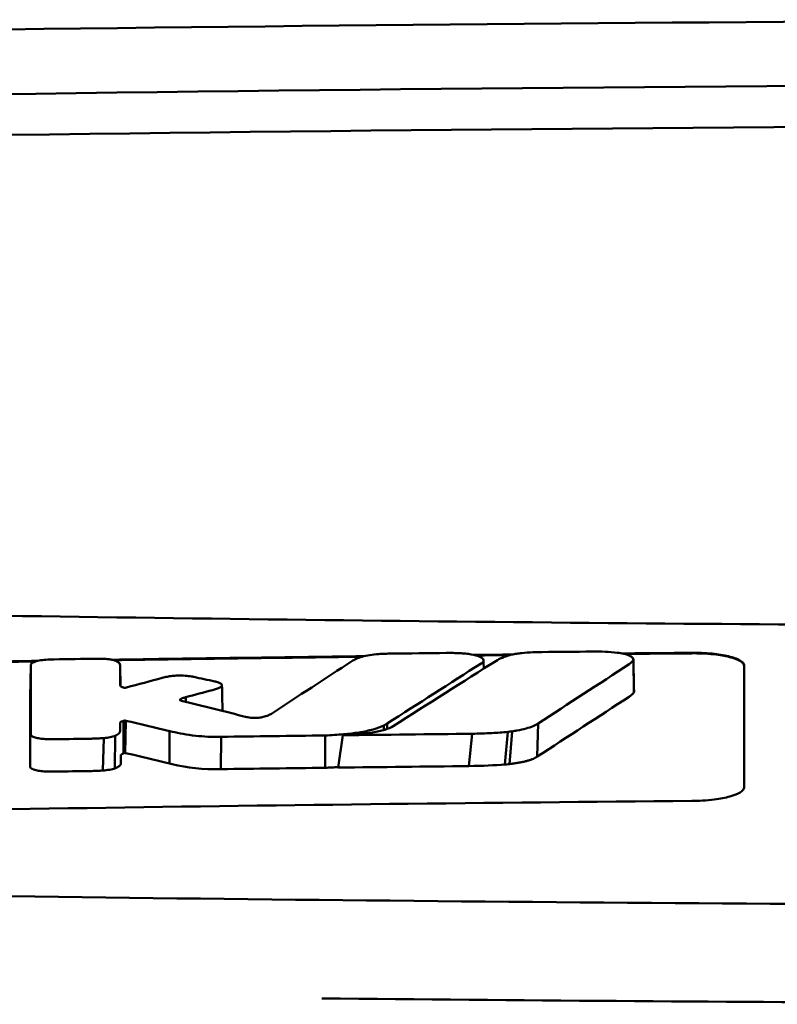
# Model space of a CAD drawing. Header units: millimetres. Extents: x 274 to 874, y -22 to 883.
# Tile 9 of 12: x 545 to 560, y 864 to 883. Entities that reach past the tile are written whole.
import ezdxf

# ---------------------------------------------------------------- set-up
doc = ezdxf.new("R2010")
doc.units = ezdxf.units.MM
doc.layers.add('Visible (ISO)', color=7, linetype='Continuous', lineweight=50)

msp = doc.modelspace()

# ---------------------------------------------------------------- linework, layer by layer
at = {"layer": 'Visible (ISO)'}
for p, q in [((557.115, 870.432), (557.124, 869.812)), ((545.626, 870.329), (545.614, 869.717)), ((547.329, 870.327), (547.337, 869.93)), ((547.33, 869.946), (547.33, 869.947)), ((548.579, 869.72), (548.582, 869.631)), ((548.473, 869.677), (548.473, 869.662)), ((547.392, 869.269), (547.391, 868.649)), ((547.414, 869.274), (547.407, 868.657)), ((547.434, 869.272), (547.427, 868.656)), ((552.354, 869.181), (552.355, 869.094)), ((552.419, 869.218), (552.42, 869.116)), ((555.298, 869.218), (555.284, 868.589)), ((547.015, 868.941), (546.998, 868.323)), ((547.233, 868.986), (547.23, 868.364)), ((548.272, 869.076), (548.267, 868.459)), ((549.253, 868.966), (549.249, 868.349)), ((551.237, 868.375), (551.237, 868.991)), ((551.488, 868.378), (551.573, 868.995)), ((554.043, 869.024), (553.977, 868.407)), ((554.72, 869.06), (554.665, 868.438)), ((554.802, 869.069), (554.755, 868.446))]:
    msp.add_line(p, q, dxfattribs=at)
for centre, major_axis, ratio, start_param, end_param in [((573.49, 853.41), (250.217, -0.007), 0.116796, 1.571075, 1.752137), ((573.644, 856.4), (225.492, 0.002), 0.110939, 1.570719, 1.791596), ((573.666, 856.369), (-227.223, 0), 0.106767, 4.71241, 4.92951), ((546.064, 868.943), (51.403, 0.789), 0.029133, 1.554631, 1.57023), ((257.176, -2606.999), (-235.079, 3524.364), 0.687287, 6.065929, 6.066443), ((547.285, 868.887), (25.972, -6.076), 0.015321, 1.536366, 1.568667), ((549.248, 868.969), (0.152, 0.003), 0.020884, 4.663305, 4.744135), ((573.389, -918.308), (1787.892, 0), 0.999745, 1.583186, 1.584297), ((573.359, -915.269), (-1784.851, -1.513), 0.999745, 4.722363, 4.723748), ((548.318, 870.209), (6.766, -1.024), 0.083118, 5.966235, 6.005906), ((545.625, 868.4), (-0.0014, -0.0329), 0.45485, 4.797147, 4.891032), ((548.431, 868.856), (1.323, -0.316), 0.311917, 4.663131, 4.702558), ((826.286, 1574.678), (-278.359, -706.106), 0.063886, 0.008479, 0.026829), ((573.88, -935.599), (1804.576, 0), 0.999745, 1.583344, 1.584446), ((573.64, -916.412), (-1785.382, -1.767), 0.999745, 4.722413, 4.723807), ((386.891, 893.238), (168.534, -24.577), 0.021127, 6.155066, 6.191262)]:
    msp.add_ellipse(centre, major_axis=major_axis, ratio=ratio, start_param=start_param, end_param=end_param, dxfattribs=at)
for points, knots in [([(527.556, 871.621), (535.176, 871.433), (542.811, 871.293), (554.349, 871.152), (558.196, 871.117), (563.983, 871.081), (565.917, 871.072), (569.7, 871.061), (571.513, 871.057), (573.412, 871.057)], [0.000811, 0.000811, 0.000811, 0.000811, 2.334672, 2.334672, 3.49801, 3.49801, 4.08174, 4.08174, 4.638981, 4.638981, 4.638981, 4.638981]), ([(545.95, 870.437), (545.902, 870.435), (545.856, 870.43), (545.772, 870.416), (545.734, 870.407), (545.682, 870.389), (545.665, 870.381), (545.64, 870.364), (545.632, 870.356), (545.629, 870.347)], [-0.05113032, -0.05113032, -0.05113032, -0.05113032, -0.03661036, -0.03661036, -0.02158494, -0.02158494, -0.01046232, -0.01046232, 0, 0, 0, 0]), ([(546.07, 870.441), (546.05, 870.441), (546.03, 870.44), (545.989, 870.439), (545.969, 870.438), (545.95, 870.437)], [-0.0120578, -0.0120578, -0.0120578, -0.0120578, -0.00602891, -0.00602891, 0, 0, 0, 0]), ([(546.992, 870.453), (546.973, 870.453), (546.954, 870.454), (546.914, 870.454), (546.893, 870.454), (546.872, 870.453)], [-0.01208774, -0.01208774, -0.01208774, -0.01208774, -0.00635487, -0.00635487, 0, 0, 0, 0]), ([(547.266, 870.403), (547.254, 870.41), (547.239, 870.416), (547.202, 870.427), (547.181, 870.432), (547.133, 870.441), (547.107, 870.444), (547.051, 870.45), (547.022, 870.452), (546.992, 870.453)], [-0.03642364, -0.03642364, -0.03642364, -0.03642364, -0.02759296, -0.02759296, -0.01849049, -0.01849049, -0.00911385, -0.00911385, 0, 0, 0, 0]), ([(551.942, 870.491), (551.9, 870.478), (551.862, 870.465), (551.798, 870.436), (551.771, 870.422), (551.749, 870.408)], [-0.03864588, -0.03864588, -0.03864588, -0.03864588, -0.01880031, -0.01880031, 0, 0, 0, 0]), ([(552.258, 870.542), (552.199, 870.538), (552.141, 870.532), (552.034, 870.515), (551.984, 870.504), (551.942, 870.491)], [-0.0377179, -0.0377179, -0.0377179, -0.0377179, -0.01935504, -0.01935504, 0, 0, 0, 0]), ([(552.496, 870.551), (552.457, 870.551), (552.418, 870.55), (552.338, 870.547), (552.298, 870.545), (552.258, 870.542)], [-0.02402213, -0.02402213, -0.02402213, -0.02402213, -0.01224647, -0.01224647, 0, 0, 0, 0]), ([(553.802, 870.559), (553.762, 870.561), (553.721, 870.562), (553.636, 870.564), (553.591, 870.564), (553.547, 870.563)], [-0.02574903, -0.02574903, -0.02574903, -0.02574903, -0.01343066, -0.01343066, 0, 0, 0, 0]), ([(554.223, 870.371), (554.239, 870.382), (554.25, 870.394), (554.261, 870.418), (554.26, 870.431), (554.241, 870.462), (554.215, 870.48), (554.137, 870.512), (554.085, 870.525), (553.991, 870.542), (553.954, 870.547), (553.879, 870.555), (553.841, 870.558), (553.802, 870.559)], [-0.1007335, -0.1007335, -0.1007335, -0.1007335, -0.0864518, -0.0864518, -0.070815, -0.070815, -0.0477471, -0.0477471, -0.0248109, -0.0248109, -0.0119957, -0.0119957, 0, 0, 0, 0]), ([(554.522, 870.429), (554.555, 870.449), (554.596, 870.469), (554.69, 870.503), (554.74, 870.517), (554.796, 870.531)], [0, 0, 0, 0, 0.0264811, 0.0264811, 0.04942684, 0.04942684, 0.04942684, 0.04942684]), ([(554.796, 870.531), (554.825, 870.537), (554.855, 870.543), (554.921, 870.554), (554.956, 870.558), (554.991, 870.561)], [0, 0, 0, 0, 0.01146668, 0.01146668, 0.02292794, 0.02292794, 0.02292794, 0.02292794]), ([(554.991, 870.561), (555.059, 870.568), (555.127, 870.573), (555.256, 870.579), (555.315, 870.58), (555.375, 870.581)], [0, 0, 0, 0, 0.02130972, 0.02130972, 0.03920168, 0.03920168, 0.03920168, 0.03920168]), ([(556.328, 870.59), (556.411, 870.591), (556.494, 870.59), (556.656, 870.583), (556.734, 870.577), (556.808, 870.568)], [0, 0, 0, 0, 0.02493845, 0.02493845, 0.04990411, 0.04990411, 0.04990411, 0.04990411]), ([(556.808, 870.568), (556.854, 870.562), (556.897, 870.555), (556.974, 870.537), (557.008, 870.526), (557.065, 870.502), (557.087, 870.489), (557.114, 870.461), (557.119, 870.447), (557.115, 870.432)], [0, 0, 0, 0, 0.01587272, 0.01587272, 0.03235839, 0.03235839, 0.05026104, 0.05026104, 0.06761699, 0.06761699, 0.06761699, 0.06761699]), ([(557.115, 870.432), (557.11, 870.418), (557.1, 870.405), (557.073, 870.377), (557.055, 870.363), (557.034, 870.349)], [0, 0, 0, 0, 0.01712312, 0.01712312, 0.03473945, 0.03473945, 0.03473945, 0.03473945]), ([(558.229, 870.566), (558.292, 870.567), (558.355, 870.566), (558.486, 870.561), (558.553, 870.556), (558.734, 870.539), (558.839, 870.522), (559.018, 870.479), (559.089, 870.454), (559.169, 870.41), (559.192, 870.394), (559.222, 870.359), (559.229, 870.341), (559.229, 870.324)], [0.000001, 0.000001, 0.000001, 0.000001, 0.0189524, 0.0189524, 0.0399692, 0.0399692, 0.0779065, 0.0779065, 0.1155872, 0.1155872, 0.137348, 0.137348, 0.1589354, 0.1589354, 0.1589354, 0.1589354]), ([(558.229, 870.556), (558.294, 870.557), (558.36, 870.556), (558.501, 870.55), (558.576, 870.545), (558.76, 870.525), (558.862, 870.508), (559.031, 870.465), (559.099, 870.44), (559.174, 870.397), (559.195, 870.381), (559.222, 870.347), (559.229, 870.331), (559.229, 870.314)], [0.000001, 0.000001, 0.000001, 0.000001, 0.0196149, 0.0196149, 0.0431871, 0.0431871, 0.0806063, 0.0806063, 0.1171477, 0.1171477, 0.1383045, 0.1383045, 0.1589286, 0.1589286, 0.1589286, 0.1589286]), ([(545.629, 870.347), (545.628, 870.344), (545.627, 870.341), (545.626, 870.335), (545.626, 870.332), (545.626, 870.329)], [-0.007314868, -0.007314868, -0.007314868, -0.007314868, -0.003657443, -0.003657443, 0, 0, 0, 0]), ([(547.329, 870.327), (547.329, 870.341), (547.324, 870.354), (547.303, 870.379), (547.288, 870.391), (547.266, 870.403)], [-0.03215724, -0.03215724, -0.03215724, -0.03215724, -0.01616009, -0.01616009, 0, 0, 0, 0]), ([(554.211, 870.363), (554.213, 870.364), (554.215, 870.366), (554.219, 870.368), (554.221, 870.37), (554.223, 870.371)], [-0.003491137, -0.003491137, -0.003491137, -0.003491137, -0.001745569, -0.001745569, 0, 0, 0, 0]), ([(548.226, 870.111), (548.21, 870.108), (548.195, 870.104), (548.164, 870.097), (548.148, 870.093), (548.133, 870.089)], [-0.01248959, -0.01248959, -0.01248959, -0.01248959, -0.006512, -0.006512, 0, 0, 0, 0]), ([(548.687, 870.116), (548.652, 870.122), (548.611, 870.127), (548.522, 870.133), (548.474, 870.134), (548.389, 870.131), (548.353, 870.128), (548.285, 870.121), (548.254, 870.116), (548.226, 870.111)], [-0.0498323, -0.0498323, -0.0498323, -0.0498323, -0.03617176, -0.03617176, -0.02170588, -0.02170588, -0.0105717, -0.0105717, 0, 0, 0, 0]), ([(548.732, 870.107), (548.725, 870.108), (548.718, 870.11), (548.703, 870.113), (548.695, 870.114), (548.687, 870.116)], [-0.005954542, -0.005954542, -0.005954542, -0.005954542, -0.00297727, -0.00297727, 0, 0, 0, 0]), ([(547.399, 869.902), (547.392, 869.904), (547.385, 869.906), (547.369, 869.911), (547.362, 869.914), (547.351, 869.919), (547.348, 869.921), (547.335, 869.931), (547.331, 869.938), (547.33, 869.946)], [-0.02048694, -0.02048694, -0.02048694, -0.02048694, -0.01661307, -0.01661307, -0.01236262, -0.01236262, -0.00927922, -0.00927922, 0, 0, 0, 0]), ([(547.436, 869.902), (547.433, 869.902), (547.431, 869.901), (547.424, 869.9), (547.421, 869.9), (547.417, 869.9), (547.417, 869.9), (547.417, 869.9), (547.417, 869.9), (547.415, 869.9), (547.415, 869.9), (547.411, 869.9), (547.408, 869.901), (547.403, 869.901), (547.401, 869.902), (547.399, 869.902)], [-0.004606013, -0.004606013, -0.004606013, -0.004606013, -0.003438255, -0.003438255, -0.002112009, -0.002112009, -0.002029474, -0.002029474, -0.001947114, -0.001947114, -0.001614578, -0.001614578, -0.000682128, -0.000682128, 0, 0, 0, 0]), ([(547.449, 869.905), (547.447, 869.904), (547.445, 869.904), (547.44, 869.903), (547.438, 869.902), (547.436, 869.902)], [-0.00169855, -0.00169855, -0.00169855, -0.00169855, -0.000849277, -0.000849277, 0, 0, 0, 0]), ([(549.09, 869.856), (549.118, 869.863), (549.144, 869.871), (549.192, 869.888), (549.214, 869.897), (549.232, 869.907)], [-0.02471221, -0.02471221, -0.02471221, -0.02471221, -0.01263472, -0.01263472, 0, 0, 0, 0]), ([(549.167, 870.013), (549.161, 870.014), (549.155, 870.015), (549.144, 870.018), (549.138, 870.019), (549.132, 870.021)], [-0.00490164, -0.00490164, -0.00490164, -0.00490164, -0.002450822, -0.002450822, 0, 0, 0, 0]), ([(549.232, 869.907), (549.248, 869.915), (549.26, 869.924), (549.272, 869.943), (549.272, 869.953), (549.261, 869.972), (549.249, 869.982), (549.214, 869.999), (549.193, 870.006), (549.167, 870.013)], [-0.04671997, -0.04671997, -0.04671997, -0.04671997, -0.03538139, -0.03538139, -0.02350504, -0.02350504, -0.01139688, -0.01139688, 0, 0, 0, 0]), ([(548.473, 869.677), (548.476, 869.68), (548.481, 869.683), (548.491, 869.689), (548.497, 869.692), (548.509, 869.697), (548.514, 869.699), (548.536, 869.708), (548.556, 869.714), (548.579, 869.72)], [-0.02035992, -0.02035992, -0.02035992, -0.02035992, -0.01645196, -0.01645196, -0.0122888, -0.0122888, -0.00943827, -0.00943827, 0, 0, 0, 0]), ([(557.124, 869.812), (557.116, 869.798), (557.104, 869.784), (557.073, 869.756), (557.055, 869.742), (557.033, 869.728)], [0, 0, 0, 0, 0.01745385, 0.01745385, 0.03518305, 0.03518305, 0.03518305, 0.03518305]), ([(548.477, 869.659), (548.472, 869.662), (548.47, 869.664), (548.468, 869.67), (548.469, 869.674), (548.473, 869.677)], [-0.0073251, -0.0073251, -0.0073251, -0.0073251, -0.003944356, -0.003944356, 0, 0, 0, 0]), ([(548.502, 869.651), (548.497, 869.652), (548.492, 869.653), (548.484, 869.656), (548.48, 869.658), (548.477, 869.659)], [-0.004403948, -0.004403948, -0.004403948, -0.004403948, -0.002275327, -0.002275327, 0, 0, 0, 0]), ([(549.764, 869.337), (549.76, 869.338), (549.757, 869.339), (549.75, 869.34), (549.747, 869.341), (549.743, 869.342)], [-0.002881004, -0.002881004, -0.002881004, -0.002881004, -0.001440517, -0.001440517, 0, 0, 0, 0]), ([(550.057, 869.343), (550.045, 869.34), (550.033, 869.338), (550.006, 869.333), (549.991, 869.331), (549.95, 869.327), (549.924, 869.326), (549.872, 869.326), (549.847, 869.327), (549.802, 869.331), (549.781, 869.334), (549.764, 869.337)], [-0.03228767, -0.03228767, -0.03228767, -0.03228767, -0.02770248, -0.02770248, -0.02275386, -0.02275386, -0.01468895, -0.01468895, -0.00707707, -0.00707707, 0, 0, 0, 0]), ([(550.214, 869.406), (550.196, 869.395), (550.176, 869.384), (550.124, 869.363), (550.093, 869.352), (550.057, 869.343)], [-0.02994324, -0.02994324, -0.02994324, -0.02994324, -0.01548431, -0.01548431, 0, 0, 0, 0]), ([(547.329, 869.231), (547.329, 869.235), (547.331, 869.239), (547.338, 869.247), (547.344, 869.251), (547.355, 869.256), (547.359, 869.258), (547.375, 869.263), (547.385, 869.266), (547.392, 869.269)], [-0.01251254, -0.01251254, -0.01251254, -0.01251254, -0.00901213, -0.00901213, -0.00544118, -0.00544118, -0.00386807, -0.00386807, 0, 0, 0, 0]), ([(547.329, 869.079), (547.329, 869.093), (547.329, 869.115), (547.329, 869.13), (547.329, 869.142), (547.329, 869.18), (547.329, 869.206), (547.329, 869.231)], [0, 0, 0, 0, 0.0162879, 0.0162879, 0.0977077, 0.0977077, 0.2605668, 0.2605668, 0.2605668, 0.2605668]), ([(547.392, 869.269), (547.396, 869.269), (547.399, 869.27), (547.406, 869.272), (547.41, 869.273), (547.414, 869.274)], [-0.00300659, -0.00300659, -0.00300659, -0.00300659, -0.001503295, -0.001503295, 0, 0, 0, 0]), ([(547.414, 869.274), (547.415, 869.274), (547.416, 869.274), (547.42, 869.275), (547.422, 869.275), (547.423, 869.275), (547.423, 869.275), (547.423, 869.275), (547.423, 869.275), (547.424, 869.275), (547.424, 869.275), (547.425, 869.274), (547.426, 869.274), (547.428, 869.274), (547.429, 869.274), (547.432, 869.273), (547.433, 869.273), (547.434, 869.272)], [-0.002281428, -0.002281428, -0.002281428, -0.002281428, -0.001665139, -0.001665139, -0.001287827, -0.001287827, -0.001274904, -0.001274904, -0.00126194, -0.00126194, -0.001209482, -0.001209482, -0.000987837, -0.000987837, -0.000549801, -0.000549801, 0, 0, 0, 0]), ([(551.237, 868.991), (551.356, 868.996), (551.473, 869.003), (551.691, 869.022), (551.79, 869.034), (551.984, 869.065), (552.073, 869.084), (552.233, 869.129), (552.3, 869.154), (552.354, 869.181)], [-0.1396927, -0.1396927, -0.1396927, -0.1396927, -0.1039474, -0.1039474, -0.0713068, -0.0713068, -0.0361761, -0.0361761, 0, 0, 0, 0]), ([(551.573, 868.995), (551.677, 869), (551.782, 869.007), (551.971, 869.024), (552.058, 869.035), (552.227, 869.062), (552.306, 869.08), (552.441, 869.121), (552.493, 869.143), (552.532, 869.168)], [0, 0, 0, 0, 0.0316908, 0.0316908, 0.0599134, 0.0599134, 0.0913031, 0.0913031, 0.1228865, 0.1228865, 0.1228865, 0.1228865]), ([(552.354, 869.181), (552.365, 869.187), (552.377, 869.193), (552.399, 869.206), (552.409, 869.212), (552.419, 869.218)], [-0.01617209, -0.01617209, -0.01617209, -0.01617209, -0.00808599, -0.00808599, 0, 0, 0, 0]), ([(555.298, 869.218), (555.272, 869.201), (555.243, 869.185), (555.203, 869.168), (555.165, 869.152), (555.12, 869.137), (555.068, 869.123), (555.017, 869.109), (554.957, 869.096), (554.895, 869.085), (554.866, 869.079), (554.834, 869.074), (554.802, 869.069)], [0, 0, 0, 0, 0.2297075, 0.2297075, 0.2297075, 0.4574814, 0.4574814, 0.4574814, 0.6826089, 0.6826089, 0.6826089, 0.7908188, 0.7908188, 0.7908188, 0.7908188]), ([(545.623, 869.008), (545.624, 868.998), (545.631, 868.988), (545.659, 868.968), (545.681, 868.959), (545.734, 868.944), (545.763, 868.938), (545.828, 868.928), (545.862, 868.925), (545.898, 868.923)], [-0.04908253, -0.04908253, -0.04908253, -0.04908253, -0.03649581, -0.03649581, -0.02308132, -0.02308132, -0.01125263, -0.01125263, 0, 0, 0, 0]), ([(546.781, 868.929), (546.82, 868.93), (546.858, 868.931), (546.937, 868.935), (546.977, 868.938), (547.015, 868.941)], [-0.02385699, -0.02385699, -0.02385699, -0.02385699, -0.01223524, -0.01223524, 0, 0, 0, 0]), ([(547.015, 868.941), (547.059, 868.945), (547.099, 868.951), (547.174, 868.966), (547.207, 868.976), (547.233, 868.986)], [-0.02836789, -0.02836789, -0.02836789, -0.02836789, -0.01466479, -0.01466479, 0, 0, 0, 0]), ([(547.233, 868.986), (547.267, 869.001), (547.292, 869.017), (547.323, 869.049), (547.329, 869.064), (547.329, 869.079)], [-0.03917193, -0.03917193, -0.03917193, -0.03917193, -0.0186408, -0.0186408, 0, 0, 0, 0]), ([(548.324, 869.063), (548.452, 869.031), (548.601, 869.003), (548.844, 868.977), (548.922, 868.971), (549.081, 868.964), (549.16, 868.964), (549.24, 868.965)], [-0.105367, -0.105367, -0.105367, -0.105367, -0.0488724, -0.0488724, -0.0241035, -0.0241035, 0, 0, 0, 0]), ([(554.72, 869.06), (554.623, 869.05), (554.519, 869.042), (554.294, 869.03), (554.168, 869.026), (554.043, 869.024)], [0, 0, 0, 0, 0.0313472, 0.0313472, 0.06861154, 0.06861154, 0.06861154, 0.06861154]), ([(545.898, 868.923), (545.93, 868.921), (545.964, 868.92), (546.033, 868.918), (546.068, 868.918), (546.104, 868.919)], [-0.02088223, -0.02088223, -0.02088223, -0.02088223, -0.01062105, -0.01062105, 0, 0, 0, 0]), ([(547.341, 868.608), (547.341, 868.611), (547.342, 868.613), (547.343, 868.616), (547.344, 868.618), (547.345, 868.621), (547.348, 868.623), (547.349, 868.625), (547.351, 868.627), (547.353, 868.629), (547.355, 868.63), (547.356, 868.631), (547.358, 868.632), (547.36, 868.633), (547.361, 868.634), (547.363, 868.635), (547.365, 868.636), (547.367, 868.637), (547.37, 868.638), (547.372, 868.639), (547.374, 868.64), (547.376, 868.641), (547.378, 868.642), (547.38, 868.643), (547.382, 868.644), (547.385, 868.646), (547.388, 868.647), (547.391, 868.649)], [0, 0, 0, 0, 0.0303952, 0.0303952, 0.0303952, 0.062529, 0.062529, 0.062529, 0.0836646, 0.0836646, 0.0836646, 0.0973848, 0.0973848, 0.0973848, 0.1111615, 0.1111615, 0.1111615, 0.1249801, 0.1249801, 0.1249801, 0.1388281, 0.1388281, 0.1388281, 0.1526703, 0.1526703, 0.1526703, 0.1727383, 0.1727383, 0.1727383, 0.1727383]), ([(547.341, 868.456), (547.341, 868.47), (547.341, 868.492), (547.341, 868.507), (547.341, 868.52), (547.341, 868.558), (547.341, 868.583), (547.341, 868.608)], [0, 0, 0, 0, 0.0163048, 0.0163048, 0.0978171, 0.0978171, 0.2608531, 0.2608531, 0.2608531, 0.2608531]), ([(547.391, 868.649), (547.393, 868.65), (547.396, 868.652), (547.402, 868.654), (547.405, 868.656), (547.407, 868.657)], [-0.003660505, -0.003660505, -0.003660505, -0.003660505, -0.001830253, -0.001830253, 0, 0, 0, 0]), ([(547.407, 868.657), (547.407, 868.657), (547.407, 868.657), (547.407, 868.657), (547.407, 868.657), (547.407, 868.657), (547.407, 868.657), (547.408, 868.657), (547.408, 868.657), (547.408, 868.657), (547.408, 868.657), (547.408, 868.657), (547.408, 868.657), (547.408, 868.657), (547.408, 868.657), (547.408, 868.657), (547.408, 868.657), (547.408, 868.657), (547.408, 868.657), (547.408, 868.657), (547.408, 868.657), (547.408, 868.657), (547.408, 868.657), (547.408, 868.657), (547.408, 868.657), (547.408, 868.657), (547.408, 868.657), (547.408, 868.657), (547.409, 868.657), (547.409, 868.657), (547.409, 868.657), (547.409, 868.658), (547.409, 868.658), (547.409, 868.658), (547.409, 868.658), (547.409, 868.658), (547.409, 868.658), (547.409, 868.658), (547.409, 868.658), (547.41, 868.658), (547.41, 868.658), (547.41, 868.658), (547.41, 868.658), (547.41, 868.658), (547.41, 868.658), (547.41, 868.658), (547.41, 868.658), (547.411, 868.658), (547.411, 868.658), (547.411, 868.658), (547.411, 868.658), (547.411, 868.658), (547.411, 868.658), (547.412, 868.658), (547.412, 868.658), (547.412, 868.658), (547.412, 868.658), (547.412, 868.658), (547.412, 868.658), (547.413, 868.658), (547.413, 868.658), (547.413, 868.658), (547.413, 868.658), (547.413, 868.658), (547.414, 868.658), (547.414, 868.658), (547.414, 868.658), (547.414, 868.658), (547.414, 868.658), (547.414, 868.658), (547.414, 868.658), (547.415, 868.658), (547.415, 868.658), (547.415, 868.658), (547.415, 868.658), (547.415, 868.658), (547.415, 868.658), (547.416, 868.658), (547.416, 868.658), (547.416, 868.658), (547.416, 868.658), (547.416, 868.658), (547.416, 868.658), (547.417, 868.658), (547.417, 868.658), (547.417, 868.658), (547.417, 868.658), (547.417, 868.658), (547.418, 868.658), (547.418, 868.658), (547.418, 868.658), (547.418, 868.658), (547.418, 868.658), (547.418, 868.658), (547.419, 868.658), (547.419, 868.658), (547.419, 868.658), (547.419, 868.658), (547.419, 868.658), (547.419, 868.658), (547.42, 868.658), (547.42, 868.658), (547.42, 868.658), (547.42, 868.658), (547.42, 868.658), (547.42, 868.658), (547.421, 868.658), (547.421, 868.658), (547.421, 868.658), (547.421, 868.658), (547.421, 868.658), (547.421, 868.658), (547.421, 868.658), (547.422, 868.658), (547.422, 868.658), (547.422, 868.658), (547.422, 868.658), (547.422, 868.658), (547.422, 868.658), (547.423, 868.658), (547.423, 868.658), (547.423, 868.657), (547.423, 868.657), (547.424, 868.657), (547.424, 868.657), (547.424, 868.657), (547.424, 868.657), (547.424, 868.657), (547.425, 868.657), (547.425, 868.657), (547.425, 868.657), (547.425, 868.657), (547.425, 868.657), (547.425, 868.657), (547.426, 868.657), (547.426, 868.657), (547.426, 868.657), (547.426, 868.657), (547.426, 868.657), (547.426, 868.656), (547.427, 868.656), (547.427, 868.656), (547.427, 868.656), (547.427, 868.656), (547.427, 868.656), (547.427, 868.656), (547.427, 868.656), (547.427, 868.656)], [0, 0, 0, 0, 0.00010092, 0.00010092, 0.00010092, 0.00021421, 0.00021421, 0.00021421, 0.00034191, 0.00034191, 0.00034191, 0.00048614, 0.00048614, 0.00048614, 0.0006491, 0.0006491, 0.0006491, 0.00083295, 0.00083295, 0.00083295, 0.0010398, 0.0010398, 0.0010398, 0.00127155, 0.00127155, 0.00127155, 0.00152985, 0.00152985, 0.00152985, 0.00181601, 0.00181601, 0.00181601, 0.00213099, 0.00213099, 0.00213099, 0.00247531, 0.00247531, 0.00247531, 0.00284913, 0.00284913, 0.00284913, 0.0032522, 0.0032522, 0.0032522, 0.00368392, 0.00368392, 0.00368392, 0.00414337, 0.00414337, 0.00414337, 0.00462932, 0.00462932, 0.00462932, 0.00514025, 0.00514025, 0.00514025, 0.00567435, 0.00567435, 0.00567435, 0.00622948, 0.00622948, 0.00622948, 0.00680328, 0.00680328, 0.00680328, 0.00722748, 0.00722748, 0.00722748, 0.00765639, 0.00765639, 0.00765639, 0.00809021, 0.00809021, 0.00809021, 0.00853045, 0.00853045, 0.00853045, 0.00898118, 0.00898118, 0.00898118, 0.00944983, 0.00944983, 0.00944983, 0.01019771, 0.01019771, 0.01019771, 0.01072731, 0.01072731, 0.01072731, 0.01127043, 0.01127043, 0.01127043, 0.01182038, 0.01182038, 0.01182038, 0.01237373, 0.01237373, 0.01237373, 0.01292903, 0.01292903, 0.01292903, 0.01348579, 0.01348579, 0.01348579, 0.01404385, 0.01404385, 0.01404385, 0.01460318, 0.01460318, 0.01460318, 0.01516377, 0.01516377, 0.01516377, 0.01572559, 0.01572559, 0.01572559, 0.01628856, 0.01628856, 0.01628856, 0.01719056, 0.01719056, 0.01719056, 0.01809498, 0.01809498, 0.01809498, 0.01900069, 0.01900069, 0.01900069, 0.01990628, 0.01990628, 0.01990628, 0.02081008, 0.02081008, 0.02081008, 0.02171014, 0.02171014, 0.02171014, 0.0226042, 0.0226042, 0.0226042, 0.02403673, 0.02403673, 0.02403673, 0.02490235, 0.02490235, 0.02490235, 0.02514715, 0.02514715, 0.02514715, 0.02514715]), ([(555.284, 868.589), (555.274, 868.582), (555.263, 868.575), (555.251, 868.568), (555.238, 868.561), (555.225, 868.555), (555.21, 868.548), (555.195, 868.541), (555.179, 868.535), (555.161, 868.529), (555.144, 868.523), (555.125, 868.517), (555.106, 868.511), (555.086, 868.505), (555.065, 868.5), (555.043, 868.494), (555.021, 868.489), (554.997, 868.484), (554.974, 868.479), (554.95, 868.475), (554.924, 868.47), (554.899, 868.466), (554.874, 868.462), (554.846, 868.458), (554.82, 868.454), (554.799, 868.451), (554.777, 868.449), (554.755, 868.446)], [0, 0, 0, 0, 0.0909424, 0.0909424, 0.0909424, 0.1817542, 0.1817542, 0.1817542, 0.2723918, 0.2723918, 0.2723918, 0.3628196, 0.3628196, 0.3628196, 0.4530191, 0.4530191, 0.4530191, 0.5429943, 0.5429943, 0.5429943, 0.6327704, 0.6327704, 0.6327704, 0.7223865, 0.7223865, 0.7223865, 0.7930355, 0.7930355, 0.7930355, 0.7930355]), ([(545.61, 868.395), (545.611, 868.385), (545.617, 868.375), (545.642, 868.356), (545.661, 868.347), (545.71, 868.331), (545.739, 868.324), (545.805, 868.313), (545.841, 868.309), (545.879, 868.307)], [-0.04924341, -0.04924341, -0.04924341, -0.04924341, -0.03730774, -0.03730774, -0.02457836, -0.02457836, -0.01203215, -0.01203215, 0, 0, 0, 0]), ([(547.23, 868.364), (547.267, 868.378), (547.294, 868.392), (547.332, 868.424), (547.341, 868.44), (547.341, 868.456)], [-0.0393647, -0.0393647, -0.0393647, -0.0393647, -0.02005998, -0.02005998, 0, 0, 0, 0]), ([(551.237, 868.375), (551.259, 868.376), (551.278, 868.377), (551.3, 868.378), (551.322, 868.379), (551.341, 868.38), (551.363, 868.381), (551.385, 868.382), (551.404, 868.383), (551.426, 868.385), (551.447, 868.386), (551.466, 868.387), (551.488, 868.389), (551.488, 868.389), (551.489, 868.389), (551.489, 868.389)], [0, 0, 0, 0, 0.0666108, 0.0666108, 0.0666108, 0.1332483, 0.1332483, 0.1332483, 0.1998749, 0.1998749, 0.1998749, 0.2664632, 0.2664632, 0.2664632, 0.2681614, 0.2681614, 0.2681614, 0.2681614]), ([(554.755, 868.446), (554.737, 868.444), (554.717, 868.442), (554.698, 868.44), (554.687, 868.44), (554.676, 868.439), (554.665, 868.438)], [0, 0, 0, 0, 0.05948342, 0.05948342, 0.05948342, 0.09287765, 0.09287765, 0.09287765, 0.09287765]), ([(545.879, 868.307), (545.913, 868.304), (545.948, 868.303), (546.017, 868.301), (546.05, 868.301), (546.084, 868.302)], [-0.02086728, -0.02086728, -0.02086728, -0.02086728, -0.01001262, -0.01001262, 0, 0, 0, 0]), ([(546.762, 868.313), (546.802, 868.313), (546.841, 868.314), (546.921, 868.318), (546.96, 868.32), (546.998, 868.323)], [-0.02395861, -0.02395861, -0.02395861, -0.02395861, -0.01199304, -0.01199304, 0, 0, 0, 0]), ([(546.998, 868.323), (547.044, 868.326), (547.088, 868.331), (547.166, 868.346), (547.201, 868.354), (547.23, 868.364)], [-0.02856182, -0.02856182, -0.02856182, -0.02856182, -0.01439277, -0.01439277, 0, 0, 0, 0]), ([(559.229, 868.002), (559.229, 867.969), (559.203, 867.936), (559.106, 867.877), (559.039, 867.85), (558.87, 867.804), (558.769, 867.785), (558.586, 867.762), (558.51, 867.755), (558.366, 867.746), (558.297, 867.744), (558.229, 867.743)], [0.000001, 0.000001, 0.000001, 0.000001, 0.0401743, 0.0401743, 0.0774188, 0.0774188, 0.1148795, 0.1148795, 0.138742, 0.138742, 0.1592822, 0.1592822, 0.1592822, 0.1592822]), ([(558.229, 867.743), (554.385, 867.71), (550.542, 867.665), (542.831, 867.551), (538.967, 867.481), (535.1, 867.4)], [0.000001, 0.000001, 0.000001, 0.000001, 1.153366, 1.153366, 2.313577, 2.313577, 2.313577, 2.313577]), ([(573.335, 865.737), (563.65, 865.739), (553.971, 865.806), (534.642, 866.071), (525.013, 866.27), (515.508, 866.534)], [0.032666, 0.032666, 0.032666, 0.032666, 2.938218, 2.938218, 5.868286, 5.868286, 5.868286, 5.868286])]:
    msp.add_open_spline(points, degree=3, knots=knots, dxfattribs=at)
for points in [[(547.166, 870.435), (548.769, 870.459), (550.372, 870.481), (551.975, 870.501)], [(547.207, 870.425), (548.784, 870.449), (550.361, 870.471), (551.938, 870.49)], [(553.547, 870.563), (553.197, 870.559), (552.846, 870.555), (552.496, 870.551)], [(554.078, 870.525), (554.321, 870.528), (554.564, 870.53), (554.806, 870.533)], [(554.116, 870.516), (554.332, 870.518), (554.547, 870.52), (554.763, 870.523)], [(555.375, 870.581), (555.693, 870.584), (556.01, 870.587), (556.328, 870.59)], [(556.895, 870.554), (557.34, 870.558), (557.784, 870.562), (558.229, 870.566)], [(556.94, 870.545), (557.37, 870.549), (557.799, 870.553), (558.229, 870.556)], [(557.116, 870.442), (557.12, 870.239), (557.124, 870.035), (557.129, 869.831)], [(544.788, 870.397), (545.113, 870.403), (545.437, 870.408), (545.762, 870.413)], [(544.842, 870.388), (545.135, 870.393), (545.428, 870.398), (545.721, 870.402)], [(545.626, 870.329), (545.625, 869.89), (545.624, 869.45), (545.623, 869.011)], [(547.33, 869.947), (547.33, 870.074), (547.329, 870.201), (547.329, 870.327)], [(551.749, 870.408), (551.237, 870.074), (550.725, 869.74), (550.214, 869.406)], [(552.419, 869.218), (553.017, 869.6), (553.613, 869.981), (554.211, 870.363)], [(552.532, 869.168), (553.197, 869.589), (553.857, 870.008), (554.522, 870.429)], [(554.259, 870.422), (554.26, 870.369), (554.261, 870.317), (554.262, 870.264)], [(557.034, 870.349), (556.457, 869.973), (555.876, 869.595), (555.298, 869.218)], [(559.229, 870.324), (559.229, 869.55), (559.229, 868.775), (559.229, 868.002)], [(548.133, 870.089), (547.905, 870.028), (547.677, 869.966), (547.449, 869.905)], [(549.132, 870.021), (548.999, 870.049), (548.865, 870.078), (548.732, 870.107)], [(549.27, 869.949), (549.274, 869.785), (549.277, 869.621), (549.28, 869.457)], [(545.614, 869.717), (545.613, 869.277), (545.611, 868.837), (545.61, 868.398)], [(548.579, 869.72), (548.749, 869.765), (548.92, 869.81), (549.09, 869.856)], [(557.033, 869.728), (556.452, 869.349), (555.866, 868.968), (555.284, 868.589)], [(557.129, 869.831), (557.129, 869.825), (557.128, 869.818), (557.124, 869.812)], [(545.623, 869.011), (545.623, 869.01), (545.623, 869.009), (545.623, 869.008)], [(548.272, 869.076), (548.289, 869.072), (548.306, 869.067), (548.324, 869.063)], [(546.104, 868.919), (546.329, 868.922), (546.555, 868.926), (546.781, 868.929)], [(547.427, 868.656), (547.708, 868.59), (547.987, 868.525), (548.267, 868.459)], [(546.084, 868.302), (546.309, 868.305), (546.537, 868.309), (546.762, 868.313)], [(549.237, 868.349), (549.241, 868.349), (549.245, 868.349), (549.249, 868.349)], [(573.661, 863.866), (566.154, 863.866), (558.652, 863.904), (551.177, 863.98)]]:
    msp.add_open_spline(points, degree=3, dxfattribs=at)

doc.saveas('drawing.dxf')
